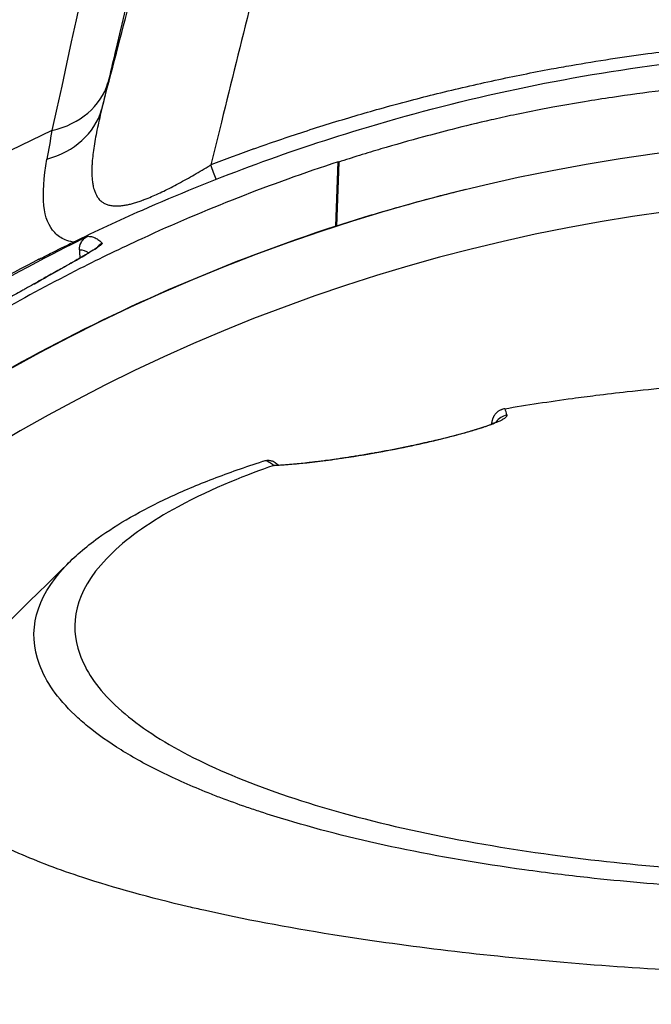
# Model space of a CAD drawing. Header units: millimetres. Extents: x 0 to 4378, y 0 to 2397.
# Tile 221 of 256: x 726 to 746, y 2207 to 2239. Entities that reach past the tile are written whole.
import ezdxf

# ---------------------------------------------------------------- set-up
doc = ezdxf.new("R2010")
doc.units = ezdxf.units.MM
doc.header["$LTSCALE"] = 0.2

# ---------------------------------------------------------------- blocks, each defined once
blk = doc.blocks.new('A$Ce3085cef')
for p, q in [((-18.223, 56.129), (-18.141, 58.211)), ((-18.127, 58.206), (-18.204, 56.135)), ((-18.127, 58.206), (-18.141, 58.211)), ((-18.223, 56.129), (-18.204, 56.135)), ((-26.206, 55.27), (-26.206, 55.27))]:
    blk.add_line(p, q)
for radius, start, end in [(86.413, 313.06048, 226.93952), (59, 311.98884, 228.01116), (65.256, 114.83037, 125.29036), (57.092, 313.6982, 226.3018)]:
    blk.add_arc((0, 0), radius, start, end)
for centre, major_axis, ratio, start_param, end_param in [((-28.484, 61.56), (2.919, -0.694), 0.795864, 5.271981, 6.239938), ((-28.691, 60.683), (2.921, -0.685), 0.819747, 5.290274, 6.237463), ((-18.019, 98.749), (10.279, 46.353), 0.024599, 2.597377, 2.636636), ((630.649, -1721.013), (2337.066, 894.74), 0.757275, 1.559671, 1.560265), ((-22.814, 59.53), (1.072, -2.802), 0.002347, 0.833567, 1.039569), ((-25.554, 55.133), (-0.351, -0.356), 0.999427, 4.377161, 4.853355), ((178.783, 5785.766), (155.25, 6287.432), 0.024677, 2.718092, 2.718196), ((-25.554, 55.133), (-0.351, -0.356), 0.999427, 4.877945, 4.878238), ((-12.618, 49.521), (-0.486, -0.116), 0.997252, 4.629129, 5.460146), ((-12.816, 50.027), (0.305, 0.13), 0.521676, 1.145879, 1.358336), ((-21.93, -397.596), (-9.688, -453.026), 0.011352, 3.300548, 3.300598), ((-16.875, 48.305), (-0.087, 0.492), 0.186346, 0, 0.125053), ((-20.231, 48.298), (0.504, -0.094), 0.468371, 2.110491, 2.42901), ((-17.669, 49.082), (-3.368, 0.401), 0.417962, 0.649788, 0.766913), ((-19.629, 47.985), (0.693, -0.344), 0.329696, 2.707499, 2.831937)]:
    blk.add_ellipse(centre, major_axis=major_axis, ratio=ratio, start_param=start_param, end_param=end_param)
for points, knots in [([(-25.799, 59.889), (-25.757, 60.052), (-25.714, 60.215), (-25.672, 60.378), (-25.048, 62.769), (-24.423, 65.161), (-23.798, 67.554), (-23.626, 68.214), (-23.453, 68.875), (-23.281, 69.535), (-22.828, 71.268), (-22.375, 73.002), (-21.922, 74.737), (-21.763, 75.345), (-21.604, 75.953), (-21.445, 76.562), (-21.139, 77.733), (-20.833, 78.905), (-20.527, 80.078), (-20.366, 80.695), (-20.204, 81.312), (-20.043, 81.929), (-19.913, 82.429), (-19.782, 82.929), (-19.651, 83.429)], [0, 0, 0, 0, 0.020822, 0.020822, 0.020822, 0.326008, 0.326008, 0.326008, 0.410231, 0.410231, 0.410231, 0.631192, 0.631192, 0.631192, 0.708655, 0.708655, 0.708655, 0.857866, 0.857866, 0.857866, 0.936375, 0.936375, 0.936375, 1, 1, 1, 1]), ([(-20.26, 83.429), (-20.717, 81.472), (-21.162, 79.566), (-21.814, 76.784), (-22.028, 75.869), (-22.346, 74.516), (-22.503, 73.844), (-22.686, 73.069), (-22.763, 72.738), (-22.815, 72.518), (-22.836, 72.427), (-23.299, 70.46), (-23.72, 68.672), (-24.554, 65.141), (-24.966, 63.402), (-25.442, 61.398), (-25.517, 61.081), (-25.592, 60.766)], [0, 0, 0, 0, 0.25, 0.25, 0.375, 0.375, 0.4375, 0.46875, 0.484375, 0.484375, 0.5, 0.5, 0.724684, 0.724684, 0.956231, 0.956231, 1, 1, 1, 1]), ([(-16.519, 81.513), (-16.542, 81.417), (-16.565, 81.321), (-16.588, 81.225), (-16.859, 80.063), (-17.147, 78.891), (-17.439, 77.708), (-17.631, 76.933), (-17.824, 76.153), (-18.016, 75.369), (-18.092, 75.057), (-18.169, 74.744), (-18.245, 74.43), (-18.548, 73.192), (-18.854, 71.943), (-19.164, 70.682), (-19.455, 69.495), (-19.75, 68.299), (-20.047, 67.092), (-20.659, 64.604), (-21.285, 62.073), (-21.922, 59.5), (-22.036, 59.039), (-22.15, 58.577), (-22.265, 58.113)], [0, 0, 0, 0, 0.013026, 0.013026, 0.013026, 0.1703679, 0.1703679, 0.1703679, 0.2735131, 0.2735131, 0.2735131, 0.3145401, 0.3145401, 0.3145401, 0.4765577, 0.4765577, 0.4765577, 0.6290801, 0.6290801, 0.6290801, 0.9436202, 0.9436202, 0.9436202, 0.9999956, 0.9999956, 0.9999956, 0.9999956]), ([(-20.874, 58.633), (-20.335, 58.825), (-19.796, 59.01), (-19.255, 59.186), (-18.705, 59.365), (-18.152, 59.536), (-17.596, 59.7), (-17.332, 59.778), (-17.067, 59.854), (-16.8, 59.928), (-16.468, 60.021), (-16.134, 60.111), (-15.8, 60.199), (-15.513, 60.274), (-15.225, 60.347), (-14.937, 60.419), (-14.315, 60.572), (-13.691, 60.717), (-13.066, 60.852), (-12.462, 60.982), (-11.857, 61.104), (-11.251, 61.216), (-11.037, 61.256), (-10.822, 61.294), (-10.608, 61.332), (-10.183, 61.406), (-9.757, 61.476), (-9.331, 61.541), (-8.929, 61.602), (-8.527, 61.66), (-8.125, 61.713), (-7.429, 61.804), (-6.732, 61.884), (-6.034, 61.952), (-5.802, 61.975), (-5.57, 61.996), (-5.337, 62.016), (-4.872, 62.056), (-4.407, 62.091), (-3.941, 62.121), (-3.246, 62.165), (-2.55, 62.197), (-1.853, 62.218), (-1.245, 62.236), (-0.636, 62.245), (-0.028, 62.245), (-0.021, 62.245), (-0.014, 62.245), (-0.006, 62.245), (0.943, 62.245), (1.894, 62.223), (2.845, 62.179), (3.659, 62.142), (4.472, 62.089), (5.285, 62.02), (5.407, 62.01), (5.529, 61.999), (5.652, 61.988), (6.605, 61.902), (7.556, 61.794), (8.503, 61.665), (9.198, 61.57), (9.891, 61.463), (10.58, 61.345), (10.83, 61.302), (11.079, 61.258), (11.327, 61.212), (12.248, 61.042), (13.165, 60.852), (14.079, 60.641), (14.651, 60.509), (15.221, 60.369), (15.79, 60.22), (16.103, 60.139), (16.415, 60.054), (16.726, 59.968), (16.767, 59.956), (16.808, 59.945), (16.848, 59.934), (17.188, 59.838), (17.526, 59.74), (17.864, 59.638), (18.192, 59.539), (18.518, 59.437), (18.844, 59.332), (19.156, 59.231), (19.467, 59.128), (19.778, 59.021), (20.069, 58.921), (20.36, 58.818), (20.65, 58.712), (20.724, 58.685), (20.799, 58.658), (20.873, 58.631)], [0, 0, 0, 0, 0.0403575, 0.0403575, 0.0403575, 0.0814017, 0.0814017, 0.0814017, 0.1008655, 0.1008655, 0.1008655, 0.1251658, 0.1251658, 0.1251658, 0.1460549, 0.1460549, 0.1460549, 0.1910463, 0.1910463, 0.1910463, 0.2344503, 0.2344503, 0.2344503, 0.2497694, 0.2497694, 0.2497694, 0.2801504, 0.2801504, 0.2801504, 0.3087587, 0.3087587, 0.3087587, 0.3582127, 0.3582127, 0.3582127, 0.3746347, 0.3746347, 0.3746347, 0.4075251, 0.4075251, 0.4075251, 0.4566283, 0.4566283, 0.4566283, 0.49949, 0.49949, 0.49949, 0.5, 0.5, 0.5, 0.5668684, 0.5668684, 0.5668684, 0.6240877, 0.6240877, 0.6240877, 0.6327111, 0.6327111, 0.6327111, 0.6999244, 0.6999244, 0.6999244, 0.749283, 0.749283, 0.749283, 0.7671378, 0.7671378, 0.7671378, 0.8333521, 0.8333521, 0.8333521, 0.8748395, 0.8748395, 0.8748395, 0.8976407, 0.8976407, 0.8976407, 0.9006059, 0.9006059, 0.9006059, 0.9254544, 0.9254544, 0.9254544, 0.949585, 0.949585, 0.949585, 0.9726957, 0.9726957, 0.9726957, 0.9944211, 0.9944211, 0.9944211, 1, 1, 1, 1]), ([(-27.823, 55.059), (-27.823, 55.059), (-27.823, 55.059), (-27.823, 55.059), (-27.823, 55.059), (-27.823, 55.059), (-27.823, 55.06), (-27.823, 55.06), (-27.823, 55.06), (-27.822, 55.06), (-27.822, 55.06), (-27.821, 55.061), (-27.82, 55.061), (-27.816, 55.063), (-27.812, 55.065), (-27.8, 55.071), (-27.791, 55.076), (-27.755, 55.094), (-27.728, 55.108), (-27.62, 55.163), (-27.539, 55.205), (-27.213, 55.369), (-26.967, 55.491), (-25.982, 55.972), (-25.235, 56.319), (-22.21, 57.653), (-19.863, 58.528), (-14.338, 60.206), (-11.083, 60.921), (-5.188, 61.697), (-2.55, 61.87), (4.283, 61.861), (8.519, 61.395), (16.752, 59.636), (20.816, 58.294), (25.646, 56.155), (27.598, 55.199), (27.602, 55.197)], [0, 0, 0, 0, 0.00005, 0.00005, 0.000069, 0.000069, 0.000123, 0.000123, 0.000163, 0.000163, 0.000283, 0.000283, 0.000643, 0.000643, 0.001723, 0.001723, 0.004963, 0.004963, 0.014683, 0.014683, 0.043843, 0.043843, 0.131324, 0.131324, 0.39381, 0.39381, 1.182554, 1.182554, 2.199358, 2.199358, 2.986629, 2.986629, 4.249117, 4.249117, 5.58237, 5.58237, 5.929793, 5.929793, 5.929793, 5.929793]), ([(-2.91, 60.972), (-3.361, 60.944), (-3.812, 60.91), (-4.71, 60.835), (-5.159, 60.793), (-5.907, 60.718), (-6.205, 60.687), (-6.894, 60.61), (-7.302, 60.562), (-8.225, 60.446), (-8.753, 60.374), (-9.576, 60.252), (-9.875, 60.205), (-10.517, 60.1), (-10.858, 60.041), (-11.346, 59.951), (-11.495, 59.923), (-11.923, 59.84), (-12.199, 59.784), (-12.718, 59.674), (-12.959, 59.621), (-13.626, 59.468), (-14.05, 59.366), (-14.756, 59.187), (-15.087, 59.099), (-15.824, 58.899), (-16.32, 58.759), (-16.97, 58.567), (-17.223, 58.491), (-17.571, 58.384), (-17.724, 58.335), (-17.902, 58.278), (-18.015, 58.242), (-18.127, 58.206)], [0.000001, 0.000001, 0.000001, 0.000001, 0.135997, 0.135997, 0.271657, 0.271657, 0.361911, 0.361911, 0.480229, 0.480229, 0.640596, 0.640596, 0.732884, 0.732884, 0.838292, 0.838292, 0.884268, 0.884268, 0.970651, 0.970651, 1.046287, 1.046287, 1.180396, 1.180396, 1.280001, 1.280001, 1.427802, 1.427802, 1.496013, 1.496013, 1.532259, 1.532259, 1.59494, 1.59494, 1.59494, 1.59494]), ([(-25.799, 59.889), (-25.827, 59.775), (-25.854, 59.665), (-25.903, 59.449), (-25.926, 59.344), (-25.968, 59.138), (-25.988, 59.037), (-26.023, 58.841), (-26.038, 58.745), (-26.065, 58.558), (-26.077, 58.468), (-26.095, 58.293), (-26.102, 58.207), (-26.108, 58.105), (-26.109, 58.083), (-26.11, 58.059), (-26.11, 58.056), (-26.113, 57.998), (-26.114, 57.946), (-26.114, 57.84), (-26.112, 57.787), (-26.106, 57.681), (-26.102, 57.628), (-26.09, 57.533), (-26.083, 57.491), (-26.063, 57.39), (-26.048, 57.334), (-26.024, 57.263), (-26.017, 57.244), (-25.997, 57.192), (-25.982, 57.16), (-25.963, 57.125), (-25.96, 57.12), (-25.955, 57.111), (-25.952, 57.106), (-25.947, 57.098), (-25.944, 57.093), (-25.938, 57.084), (-25.935, 57.079), (-25.928, 57.069), (-25.925, 57.064), (-25.918, 57.055), (-25.916, 57.052), (-25.888, 57.013), (-25.858, 56.981), (-25.802, 56.93), (-25.777, 56.911), (-25.718, 56.874), (-25.685, 56.857), (-25.613, 56.829), (-25.574, 56.817), (-25.492, 56.8), (-25.448, 56.794), (-25.385, 56.789), (-25.369, 56.788), (-25.307, 56.786), (-25.261, 56.787), (-25.166, 56.794), (-25.116, 56.8), (-25.02, 56.815), (-24.976, 56.823), (-24.91, 56.838), (-24.888, 56.843), (-24.845, 56.853), (-24.822, 56.859), (-24.777, 56.872), (-24.754, 56.878), (-24.707, 56.892), (-24.683, 56.899), (-24.635, 56.914), (-24.611, 56.922), (-24.563, 56.939), (-24.539, 56.947), (-24.49, 56.964), (-24.466, 56.973), (-24.435, 56.985), (-24.427, 56.988), (-24.378, 57.006), (-24.335, 57.023), (-24.221, 57.07), (-24.148, 57.101), (-23.999, 57.167), (-23.923, 57.202), (-23.769, 57.275), (-23.691, 57.314), (-23.533, 57.394), (-23.452, 57.435), (-23.286, 57.524), (-23.2, 57.57), (-23.03, 57.664), (-22.947, 57.711), (-22.779, 57.807), (-22.695, 57.857), (-22.524, 57.957), (-22.439, 58.008), (-22.324, 58.078), (-22.295, 58.095), (-22.266, 58.113)], [0, 0, 0, 0, 0.037622, 0.037622, 0.0758225, 0.0758225, 0.1146667, 0.1146667, 0.1546158, 0.1546158, 0.1953043, 0.1953043, 0.2372167, 0.2372167, 0.2482883, 0.2482883, 0.25, 0.25, 0.2789479, 0.2789479, 0.3103941, 0.3103941, 0.3448365, 0.3448365, 0.375, 0.375, 0.4204445, 0.4204445, 0.4375, 0.4375, 0.46875, 0.46875, 0.4748832, 0.4748832, 0.4812636, 0.4812636, 0.4873027, 0.4873027, 0.4928442, 0.4928442, 0.4977306, 0.4977306, 0.5, 0.5, 0.5266855, 0.5266855, 0.5467358, 0.5467358, 0.5695572, 0.5695572, 0.5927898, 0.5927898, 0.616565, 0.616565, 0.625, 0.625, 0.6469646, 0.6469646, 0.669024, 0.669024, 0.6875, 0.6875, 0.6956501, 0.6956501, 0.7036705, 0.7036705, 0.7116646, 0.7116646, 0.7197224, 0.7197224, 0.7280913, 0.7280913, 0.7367918, 0.7367918, 0.7465308, 0.7465308, 0.75, 0.75, 0.7692387, 0.7692387, 0.7999551, 0.7999551, 0.8296056, 0.8296056, 0.8583297, 0.8583297, 0.8862362, 0.8862362, 0.9146772, 0.9146772, 0.9408841, 0.9408841, 0.9665992, 0.9665992, 0.9916647, 0.9916647, 1, 1, 1, 1]), ([(-26.714, 55.614), (-26.819, 55.635), (-26.91, 55.662), (-27.107, 55.745), (-27.221, 55.822), (-27.696, 56.318), (-27.782, 57.075), (-27.566, 58.303)], [0.3138372, 0.3138372, 0.3138372, 0.3138372, 0.375, 0.375, 0.5, 0.5, 1, 1, 1, 1]), ([(-18.141, 58.211), (-19.242, 57.854), (-20.322, 57.465), (-22.435, 56.637), (-23.474, 56.195), (-25.175, 55.413), (-25.843, 55.09), (-27.375, 54.314), (-28.231, 53.853), (-30.19, 52.734), (-31.273, 52.066), (-33.721, 50.447), (-35.059, 49.475), (-36.659, 48.211), (-36.977, 47.955), (-38.472, 46.724), (-39.598, 45.72), (-41.475, 43.915), (-42.25, 43.126), (-44.111, 41.12), (-45.163, 39.884), (-47.139, 37.364), (-48.064, 36.08), (-48.929, 34.776)], [0, 0, 0, 0, 0.36371, 0.36371, 0.725023, 0.725023, 0.964251, 0.964251, 1.282808, 1.282808, 1.706122, 1.706122, 2.270542, 2.270542, 2.412652, 2.412652, 2.94517, 2.94517, 3.344589, 3.344589, 3.942997, 3.942997, 4.541116, 4.541116, 4.541116, 4.541116]), ([(-14.013, 57.312), (-14.128, 57.285), (-14.244, 57.257), (-14.546, 57.184), (-14.733, 57.138), (-15.288, 56.991), (-15.656, 56.891), (-16.39, 56.685), (-16.756, 56.581), (-17.303, 56.419), (-17.484, 56.365), (-17.845, 56.251), (-18.025, 56.194), (-18.204, 56.135)], [-0.2380818, -0.2380818, -0.2380818, -0.2380818, -0.21875, -0.21875, -0.1875, -0.1875, -0.125, -0.125, -0.0625, -0.0625, -0.03125, -0.03125, 0, 0, 0, 0]), ([(-18.223, 56.129), (-19.977, 55.558), (-21.681, 54.911), (-24.981, 53.491), (-26.575, 52.716), (-31.176, 50.225), (-33.996, 48.341), (-39.148, 44.271), (-41.482, 42.084), (-45.671, 37.494), (-47.528, 35.092), (-49.171, 32.62)], [-1, -1, -1, -1, -0.875, -0.875, -0.75, -0.75, -0.5, -0.5, -0.25, -0.25, 0, 0, 0, 0]), ([(-34.255, 51.079), (-33.27, 51.771), (-31.838, 52.727), (-28.196, 54.856), (-26.708, 55.579), (-26.252, 55.802)], [0.000001, 0.000001, 0.000001, 0.000001, 0.4227583, 0.4227583, 0.9030819, 0.9030819, 0.9030819, 0.9030819]), ([(-26.514, 55.365), (-26.517, 55.446), (-26.499, 55.525), (-26.44, 55.641), (-26.409, 55.682), (-26.356, 55.733), (-26.337, 55.75), (-26.297, 55.778), (-26.276, 55.79), (-26.252, 55.802)], [0, 0, 0, 0, 0.0590346, 0.0590346, 0.0975821, 0.0975821, 0.1150814, 0.1150814, 0.1296963, 0.1296963, 0.1296963, 0.1296963]), ([(-26.252, 55.802), (-26.209, 55.805), (-26.166, 55.802), (-26.083, 55.784), (-26.043, 55.77), (-25.963, 55.732), (-25.925, 55.708), (-25.849, 55.651), (-25.811, 55.618), (-25.775, 55.581)], [0, 0, 0, 0, 0.255884, 0.255884, 0.506619, 0.506619, 0.753309, 0.753309, 1, 1, 1, 1]), ([(-25.775, 55.581), (-25.769, 55.575), (-25.774, 55.565), (-25.803, 55.534), (-25.827, 55.514), (-25.894, 55.466), (-25.937, 55.437), (-26.041, 55.37), (-26.102, 55.332), (-26.183, 55.284), (-26.193, 55.278), (-26.204, 55.272), (-26.248, 55.245), (-26.303, 55.213), (-26.378, 55.169), (-26.388, 55.163), (-26.398, 55.157), (-26.463, 55.12), (-26.524, 55.084), (-26.584, 55.05), (-26.69, 54.989), (-26.805, 54.924), (-26.927, 54.855), (-27.018, 54.804), (-27.113, 54.751), (-27.352, 54.616), (-27.501, 54.533), (-27.687, 54.429), (-27.719, 54.411), (-27.751, 54.393), (-27.915, 54.302), (-28.085, 54.206), (-28.299, 54.086), (-28.336, 54.065), (-28.374, 54.044), (-28.534, 53.954), (-28.696, 53.863), (-28.859, 53.77), (-29.081, 53.644), (-29.307, 53.516), (-29.612, 53.342), (-29.688, 53.298), (-29.763, 53.255), (-29.902, 53.175), (-30.031, 53.101), (-30.178, 53.017), (-30.206, 53), (-30.233, 52.984), (-30.387, 52.896), (-30.547, 52.803), (-30.734, 52.694), (-30.753, 52.683), (-30.772, 52.673), (-30.97, 52.557), (-31.172, 52.439), (-31.378, 52.318), (-31.432, 52.287), (-31.492, 52.252), (-31.626, 52.173), (-31.699, 52.13), (-31.778, 52.083), (-31.858, 52.036), (-31.929, 51.994), (-32.015, 51.944), (-32.037, 51.931), (-32.058, 51.918), (-32.085, 51.902), (-32.119, 51.882), (-32.162, 51.857), (-32.332, 51.756), (-32.492, 51.662), (-32.655, 51.566), (-32.668, 51.558), (-32.681, 51.551), (-32.836, 51.459), (-32.998, 51.365), (-33.164, 51.268), (-33.253, 51.216), (-33.333, 51.169), (-33.466, 51.091), (-33.521, 51.06), (-33.569, 51.032), (-33.607, 51.01), (-33.638, 50.992), (-33.673, 50.972), (-33.684, 50.966), (-33.691, 50.961), (-33.729, 50.939), (-33.77, 50.917), (-33.812, 50.893), (-33.894, 50.846), (-33.968, 50.805), (-34.082, 50.743), (-34.125, 50.72), (-34.164, 50.699), (-34.232, 50.663), (-34.291, 50.634), (-34.365, 50.601), (-34.386, 50.592), (-34.406, 50.584), (-34.439, 50.571), (-34.463, 50.565), (-34.491, 50.566), (-34.495, 50.573), (-34.489, 50.588)], [0, 0, 0, 0, 0.03125, 0.03125, 0.061049, 0.061049, 0.090899, 0.090899, 0.120824, 0.120824, 0.125, 0.125, 0.125, 0.140489, 0.140489, 0.142857, 0.142857, 0.142857, 0.160714, 0.160714, 0.160714, 0.1875, 0.1875, 0.1875, 0.210358, 0.210358, 0.243287, 0.243287, 0.25, 0.25, 0.25, 0.275832, 0.275832, 0.28125, 0.28125, 0.28125, 0.3125, 0.3125, 0.3125, 0.35959, 0.35959, 0.375, 0.375, 0.375, 0.403754, 0.403754, 0.410714, 0.410714, 0.410714, 0.442869, 0.442869, 0.446429, 0.446429, 0.446429, 0.5, 0.5, 0.5, 0.518047, 0.518047, 0.535714, 0.535714, 0.535714, 0.552984, 0.552984, 0.559524, 0.559524, 0.559524, 0.571429, 0.571429, 0.571429, 0.637279, 0.637279, 0.642857, 0.642857, 0.642857, 0.696429, 0.696429, 0.696429, 0.725471, 0.725471, 0.75, 0.75, 0.75, 0.76604, 0.76604, 0.775, 0.775, 0.775, 0.8, 0.8, 0.8, 0.828752, 0.828752, 0.85, 0.85, 0.85, 0.900603, 0.900603, 0.925, 0.925, 0.925, 0.9625, 0.9625, 1, 1, 1, 1]), ([(-27.999, 54.254), (-27.99, 54.26), (-27.98, 54.265), (-27.68, 54.433), (-27.395, 54.593), (-26.948, 54.844), (-26.768, 54.946), (-26.439, 55.134), (-26.295, 55.219), (-26.054, 55.364), (-25.966, 55.422), (-25.919, 55.456), (-25.914, 55.461), (-25.914, 55.461)], [1.3230114, 1.3230114, 1.3230114, 1.3230114, 1.3262755, 1.3262755, 1.4285925, 1.4285925, 1.5126474, 1.5126474, 1.6085707, 1.6085707, 1.7236306, 1.7236306, 1.7555365, 1.7555365, 1.7555365, 1.7555365]), ([(-27.823, 55.06), (-29.962, 53.963), (-31.997, 52.76), (-34.997, 50.749), (-36.036, 50.003), (-37.793, 48.656), (-38.526, 48.065), (-39.775, 47.013), (-40.299, 46.555), (-41.197, 45.742), (-41.575, 45.391), (-42.227, 44.77), (-42.503, 44.502), (-43.184, 43.828), (-43.584, 43.42), (-44.175, 42.801), (-44.369, 42.594), (-44.659, 42.282), (-44.754, 42.178), (-44.913, 42.005), (-45.116, 41.781), (-45.135, 41.76)], [-0.7740808, -0.7740808, -0.7740808, -0.7740808, -0.5327062, -0.5327062, -0.3979983, -0.3979983, -0.2969518, -0.2969518, -0.2212528, -0.2212528, -0.1644969, -0.1644969, -0.1220109, -0.1220109, -0.0582532, -0.0582532, -0.0264379, -0.0264379, -0.0105309, -0.0105309, -0.000001, -0.000001, -0.000001, -0.000001]), ([(-12.752, 50.226), (-12.397, 50.287), (-12.037, 50.345), (-11.307, 50.457), (-10.937, 50.51), (-10.312, 50.595), (-10.058, 50.628), (-9.473, 50.701), (-9.135, 50.741), (-8.334, 50.83), (-7.873, 50.877), (-7.147, 50.945), (-6.877, 50.969), (-5.648, 51.072), (-4.674, 51.136), (-2.707, 51.23), (-1.714, 51.259), (-0.601, 51.269), (-0.363, 51.271), (-0.124, 51.272), (-0.005, 51.272)], [-1.261439, -1.261439, -1.261439, -1.261439, -1.140195, -1.140195, -1.01884, -1.01884, -0.93726, -0.93726, -0.82614, -0.82614, -0.678348, -0.678348, -0.595135, -0.595135, -0.298194, -0.298194, 0, 0, 0.035566, 0.071132, 0.071132, 0.071132, 0.071132]), ([(-12.692, 50.014), (-12.691, 50.008), (-12.691, 50.001), (-12.694, 49.987), (-12.698, 49.98), (-12.707, 49.965), (-12.714, 49.957), (-12.73, 49.941), (-12.739, 49.932), (-12.761, 49.915), (-12.774, 49.906), (-12.802, 49.888), (-12.818, 49.879), (-12.847, 49.863), (-12.86, 49.856), (-12.887, 49.842), (-12.901, 49.835), (-12.936, 49.818), (-12.959, 49.808), (-13.008, 49.786), (-13.034, 49.775), (-13.088, 49.753), (-13.116, 49.742), (-13.174, 49.72), (-13.203, 49.709), (-13.266, 49.686), (-13.301, 49.674), (-13.37, 49.65), (-13.405, 49.638), (-13.445, 49.625), (-13.449, 49.624), (-13.476, 49.615), (-13.5, 49.607), (-13.547, 49.592), (-13.571, 49.584), (-13.62, 49.569), (-13.645, 49.561), (-13.682, 49.549), (-13.694, 49.546), (-13.732, 49.534), (-13.758, 49.526), (-13.811, 49.511), (-13.838, 49.503), (-13.882, 49.49), (-13.899, 49.485), (-13.942, 49.473), (-13.967, 49.465), (-14.019, 49.451), (-14.045, 49.443), (-14.097, 49.429), (-14.123, 49.422), (-14.177, 49.407), (-14.203, 49.4), (-14.258, 49.385), (-14.286, 49.378), (-14.325, 49.367), (-14.336, 49.364), (-14.375, 49.354), (-14.404, 49.346), (-14.463, 49.331), (-14.493, 49.323), (-14.533, 49.313), (-14.542, 49.311), (-14.609, 49.294), (-14.668, 49.279), (-14.787, 49.249), (-14.846, 49.235), (-14.932, 49.214), (-14.958, 49.208), (-15.008, 49.196), (-15.031, 49.191), (-15.076, 49.18), (-15.099, 49.175), (-15.128, 49.168), (-15.135, 49.167), (-15.164, 49.16), (-15.186, 49.155), (-15.232, 49.144), (-15.255, 49.139), (-15.303, 49.128), (-15.327, 49.123), (-15.377, 49.111), (-15.403, 49.106), (-15.438, 49.098), (-15.447, 49.096), (-15.497, 49.085), (-15.538, 49.076), (-15.638, 49.054), (-15.696, 49.041), (-15.76, 49.028), (-15.764, 49.027), (-15.788, 49.022), (-15.806, 49.018), (-15.842, 49.01), (-15.86, 49.007), (-15.895, 48.999), (-15.913, 48.996), (-15.949, 48.988), (-15.966, 48.985), (-16.003, 48.977), (-16.021, 48.973), (-16.056, 48.966), (-16.073, 48.963), (-16.226, 48.932), (-16.363, 48.905), (-16.637, 48.852), (-16.775, 48.827), (-16.933, 48.799), (-16.953, 48.795), (-16.973, 48.792)], [0, 0, 0, 0, 0.038115, 0.038115, 0.075605, 0.075605, 0.112655, 0.112655, 0.149359, 0.149359, 0.186016, 0.186016, 0.222871, 0.222871, 0.25, 0.25, 0.275957, 0.275957, 0.314389, 0.314389, 0.352947, 0.352947, 0.390327, 0.390327, 0.425518, 0.425518, 0.462759, 0.462759, 0.49675, 0.49675, 0.5, 0.5, 0.521578, 0.521578, 0.543031, 0.543031, 0.564061, 0.564061, 0.573987, 0.573987, 0.594266, 0.594266, 0.613774, 0.613774, 0.625, 0.625, 0.642214, 0.642214, 0.659554, 0.659554, 0.67675, 0.67675, 0.693701, 0.693701, 0.7101, 0.7101, 0.716202, 0.716202, 0.731672, 0.731672, 0.746156, 0.746156, 0.75, 0.75, 0.776323, 0.776323, 0.801617, 0.801617, 0.8125, 0.8125, 0.822297, 0.822297, 0.832341, 0.832341, 0.835296, 0.835296, 0.845222, 0.845222, 0.854706, 0.854706, 0.863836, 0.863836, 0.872439, 0.872439, 0.875, 0.875, 0.887583, 0.887583, 0.904963, 0.904963, 0.90625, 0.90625, 0.911965, 0.911965, 0.917839, 0.917839, 0.923591, 0.923591, 0.928893, 0.928893, 0.933682, 0.933682, 0.9375, 0.9375, 0.966767, 0.966767, 0.995836, 0.995836, 1, 1, 1, 1]), ([(-12.818, 50.21), (-12.829, 50.207), (-12.841, 50.203), (-12.853, 50.199), (-12.864, 50.195), (-12.876, 50.19), (-12.888, 50.184), (-12.9, 50.179), (-12.912, 50.173), (-12.924, 50.166), (-12.936, 50.159), (-12.948, 50.152), (-12.96, 50.144), (-12.972, 50.135), (-12.984, 50.126), (-12.996, 50.117), (-13.006, 50.108), (-13.015, 50.1), (-13.025, 50.091), (-13.034, 50.082), (-13.042, 50.073), (-13.05, 50.064), (-13.052, 50.062), (-13.054, 50.06), (-13.056, 50.058), (-13.063, 50.049), (-13.07, 50.041), (-13.076, 50.033), (-13.08, 50.028), (-13.083, 50.023), (-13.086, 50.019), (-13.089, 50.015), (-13.092, 50.011), (-13.095, 50.007), (-13.097, 50.003), (-13.1, 49.999), (-13.103, 49.994), (-13.105, 49.99), (-13.108, 49.985), (-13.111, 49.98), (-13.114, 49.975), (-13.117, 49.97), (-13.12, 49.964), (-13.123, 49.958), (-13.126, 49.951), (-13.13, 49.944), (-13.133, 49.938), (-13.136, 49.93), (-13.14, 49.922), (-13.143, 49.914), (-13.146, 49.906), (-13.15, 49.896), (-13.154, 49.883), (-13.158, 49.869), (-13.162, 49.857), (-13.165, 49.845), (-13.167, 49.833), (-13.169, 49.823), (-13.172, 49.812), (-13.173, 49.802), (-13.174, 49.793), (-13.175, 49.784), (-13.176, 49.776), (-13.177, 49.769), (-13.177, 49.762), (-13.178, 49.755), (-13.178, 49.75), (-13.178, 49.746), (-13.178, 49.742), (-13.178, 49.74), (-13.178, 49.738), (-13.178, 49.737), (-13.178, 49.737)], [0.0000537, 0.0000537, 0.0000537, 0.0000537, 0.0626256, 0.0626256, 0.0626256, 0.1211164, 0.1211164, 0.1211164, 0.1818499, 0.1818499, 0.1818499, 0.243274, 0.243274, 0.243274, 0.3089338, 0.3089338, 0.3089338, 0.3673948, 0.3673948, 0.3673948, 0.4262297, 0.4262297, 0.4262297, 0.4407607, 0.4407607, 0.4407607, 0.5, 0.5, 0.5, 0.534744, 0.534744, 0.534744, 0.5713232, 0.5713232, 0.5713232, 0.6072655, 0.6072655, 0.6072655, 0.6407709, 0.6407709, 0.6407709, 0.6705082, 0.6705082, 0.6705082, 0.6985535, 0.6985535, 0.6985535, 0.7242768, 0.7242768, 0.7242768, 0.7486189, 0.7486189, 0.7486189, 0.783676, 0.783676, 0.783676, 0.8192693, 0.8192693, 0.8192693, 0.8568548, 0.8568548, 0.8568548, 0.8946411, 0.8946411, 0.8946411, 0.9370394, 0.9370394, 0.9370394, 0.9773546, 0.9773546, 0.9773546, 0.9999993, 0.9999993, 0.9999993, 0.9999993]), ([(-16.962, 48.797), (-16.614, 48.859), (-16.25, 48.929), (-15.568, 49.071), (-15.24, 49.145), (-14.647, 49.287), (-14.374, 49.358), (-13.887, 49.493), (-13.672, 49.559), (-13.301, 49.682), (-13.153, 49.741), (-13.016, 49.805), (-12.984, 49.825), (-12.98, 49.828), (-12.98, 49.828), (-12.98, 49.828)], [0, 0, 0, 0, 0.1080701, 0.1080701, 0.2113878, 0.2113878, 0.313987, 0.313987, 0.4245448, 0.4245448, 0.5528609, 0.5528609, 0.6252612, 0.6252612, 0.6304092, 0.6304092, 0.6304092, 0.6304092]), ([(-16.973, 48.792), (-17.047, 48.778), (-17.12, 48.766), (-17.267, 48.741), (-17.34, 48.728), (-17.472, 48.706), (-17.531, 48.697), (-17.622, 48.682), (-17.654, 48.677), (-17.719, 48.667), (-17.752, 48.662), (-17.818, 48.651), (-17.851, 48.646), (-17.916, 48.636), (-17.949, 48.631), (-17.997, 48.624), (-18.012, 48.622), (-18.062, 48.615), (-18.095, 48.61), (-18.156, 48.601), (-18.184, 48.597), (-18.304, 48.58), (-18.397, 48.567), (-18.494, 48.554), (-18.499, 48.553), (-18.568, 48.544), (-18.631, 48.536), (-18.752, 48.52), (-18.81, 48.513), (-18.888, 48.504), (-18.909, 48.501), (-18.936, 48.498), (-18.943, 48.497), (-18.966, 48.494), (-18.984, 48.492), (-19.02, 48.488), (-19.039, 48.486), (-19.074, 48.482), (-19.092, 48.48), (-19.128, 48.476), (-19.145, 48.474), (-19.16, 48.472), (-19.161, 48.472), (-19.245, 48.463), (-19.327, 48.454), (-19.489, 48.438), (-19.57, 48.43), (-19.671, 48.421), (-19.693, 48.42), (-19.774, 48.413), (-19.832, 48.408), (-19.944, 48.4), (-19.997, 48.396), (-20.099, 48.39), (-20.148, 48.387), (-20.215, 48.384), (-20.235, 48.383), (-20.255, 48.383)], [0, 0, 0, 0, 0.0447982, 0.0447982, 0.0890691, 0.0890691, 0.125, 0.125, 0.1438235, 0.1438235, 0.162372, 0.162372, 0.1809558, 0.1809558, 0.1998559, 0.1998559, 0.2090035, 0.2090035, 0.2302048, 0.2302048, 0.25, 0.25, 0.321519, 0.321519, 0.3256794, 0.3256794, 0.375, 0.375, 0.4207665, 0.4207665, 0.4375, 0.4375, 0.442409, 0.442409, 0.4555352, 0.4555352, 0.4686943, 0.4686943, 0.4824178, 0.4824178, 0.4990105, 0.4990105, 0.5, 0.5, 0.60237, 0.60237, 0.708141, 0.708141, 0.7377626, 0.7377626, 0.8181353, 0.8181353, 0.8954072, 0.8954072, 0.9686926, 0.9686926, 0.9999993, 0.9999993, 0.9999993, 0.9999993]), ([(-20.169, 48.398), (-19.867, 48.41), (-19.467, 48.443), (-18.764, 48.524), (-18.522, 48.554), (-17.867, 48.646), (-17.421, 48.716), (-16.962, 48.797)], [0, 0, 0, 0, 0.198511, 0.198511, 0.2907764, 0.2907764, 0.4329797, 0.4329797, 0.4329797, 0.4329797]), ([(-3.068, 34.595), (-3.668, 34.611), (-4.265, 34.632), (-5.453, 34.687), (-6.043, 34.719), (-7.802, 34.834), (-8.955, 34.934), (-10.401, 35.092), (-10.72, 35.129), (-11.399, 35.212), (-11.757, 35.259), (-14.956, 35.702), (-17.555, 36.245), (-20.086, 37.001), (-20.372, 37.091), (-20.806, 37.233), (-20.951, 37.282), (-21.386, 37.431), (-21.667, 37.533), (-22.078, 37.689), (-22.214, 37.742), (-22.616, 37.902), (-22.875, 38.011), (-23.38, 38.234), (-23.623, 38.348), (-24.334, 38.698), (-24.772, 38.94), (-25.566, 39.435), (-25.923, 39.688), (-26.39, 40.07), (-26.532, 40.195), (-26.943, 40.587), (-27.18, 40.858), (-27.561, 41.401), (-27.705, 41.673), (-28.21, 43.034), (-27.932, 44.102), (-26.684, 45.435), (-26.325, 45.745), (-25.276, 46.502), (-24.509, 46.941), (-23.172, 47.563), (-22.696, 47.765), (-21.684, 48.155), (-21.147, 48.343), (-20.583, 48.524)], [0.000007, 0.000007, 0.000007, 0.000007, 0.181296, 0.181296, 0.36259, 0.36259, 0.725449, 0.725449, 0.829256, 0.829256, 0.94777, 0.94777, 1.897123, 1.897123, 2.023549, 2.023549, 2.087146, 2.087146, 2.219428, 2.219428, 2.286205, 2.286205, 2.420452, 2.420452, 2.555207, 2.555207, 2.82874, 2.82874, 3.100813, 3.100813, 3.232046, 3.232046, 3.509604, 3.509604, 3.78222, 3.78222, 4.864201, 4.864201, 5.199734, 5.199734, 5.702448, 5.702448, 5.953638, 5.953638, 6.20439, 6.20439, 6.20439, 6.20439]), ([(-20.168, 48.47), (-20.168, 48.471), (-20.169, 48.471), (-20.17, 48.471), (-20.178, 48.477), (-20.186, 48.482), (-20.195, 48.488), (-20.212, 48.497), (-20.229, 48.506), (-20.246, 48.514), (-20.263, 48.521), (-20.281, 48.528), (-20.299, 48.533), (-20.317, 48.538), (-20.335, 48.542), (-20.352, 48.545), (-20.37, 48.548), (-20.388, 48.55), (-20.406, 48.55), (-20.421, 48.551), (-20.437, 48.55), (-20.452, 48.549)], [0.4993824, 0.4993824, 0.4993824, 0.4993824, 0.5027287, 0.5027287, 0.5027287, 0.5489876, 0.5489876, 0.5489876, 0.6388096, 0.6388096, 0.6388096, 0.7297889, 0.7297889, 0.7297889, 0.8215701, 0.8215701, 0.8215701, 0.9155073, 0.9155073, 0.9155073, 0.9999674, 0.9999674, 0.9999674, 0.9999674]), ([(-20.255, 48.383), (-21.01, 48.116), (-22.192, 47.665), (-24.189, 46.586), (-24.9, 46.089), (-26.59, 44.481), (-26.831, 43.434), (-26.422, 41.958), (-26.112, 41.43), (-25.401, 40.665), (-25.124, 40.414), (-23.552, 39.188), (-21.686, 38.296), (-17.01, 36.803), (-14.253, 36.209), (-9.899, 35.616), (-8.544, 35.472), (-6.043, 35.275), (-4.914, 35.21), (-2.968, 35.135), (-2.15, 35.114), (-0.896, 35.097), (-0.455, 35.094), (-0.009, 35.094)], [-5.832325, -5.832325, -5.832325, -5.832325, -5.274421, -5.274421, -4.846437, -4.846437, -3.928454, -3.928454, -3.418934, -3.418934, -3.165574, -3.165574, -2.150485, -2.150485, -1.152487, -1.152487, -0.72343, -0.72343, -0.378701, -0.378701, -0.13356, -0.13356, -0.000001, -0.000001, -0.000001, -0.000001]), ([(-3.068, 31.874), (-4.439, 31.91), (-5.808, 31.972), (-8.47, 32.125), (-9.783, 32.216), (-13.644, 32.554), (-16.08, 32.851), (-19.809, 33.448), (-21.202, 33.712), (-22.656, 34.038), (-22.82, 34.075), (-24.241, 34.407), (-25.385, 34.724), (-27.165, 35.31), (-27.855, 35.57), (-28.928, 36.041), (-29.343, 36.247), (-30.266, 36.768), (-30.722, 37.087), (-31.166, 37.495), (-31.248, 37.576), (-31.438, 37.782), (-31.537, 37.908), (-31.703, 38.145), (-31.779, 38.268), (-31.839, 38.388)], [0.000007, 0.000007, 0.000007, 0.000007, 0.414147, 0.414147, 0.825596, 0.825596, 1.635283, 1.635283, 2.172697, 2.172697, 2.241989, 2.241989, 2.778153, 2.778153, 3.175709, 3.175709, 3.471349, 3.471349, 3.90974, 3.90974, 4.0185, 4.0185, 4.183321, 4.183321, 4.345382, 4.345382, 4.345382, 4.345382])]:
    blk.add_open_spline(points, degree=3, knots=knots)
for points in [[(-22.53, 81.466), (-24.117, 74.261), (-25.725, 66.92), (-27.403, 59.223)], [(-25.592, 60.766), (-25.664, 60.466), (-25.733, 60.173), (-25.799, 59.889)], [(-26.514, 55.365), (-26.411, 55.369), (-26.309, 55.337), (-26.208, 55.271)], [(-12.752, 50.226), (-12.732, 50.17), (-12.713, 50.101), (-12.692, 50.014)], [(-13.18, 49.732), (-13.179, 49.747), (-13.178, 49.761), (-13.176, 49.775)], [(-13.177, 49.734), (-13.178, 49.735), (-13.178, 49.736), (-13.178, 49.737)], [(-20.168, 48.47), (-20.135, 48.448), (-20.101, 48.425), (-20.065, 48.403)], [(-20.21, 48.393), (-20.197, 48.395), (-20.183, 48.397), (-20.169, 48.397)], [(-31.283, 40.773), (-29.804, 42.333), (-28.289, 43.847), (-26.798, 45.305)]]:
    blk.add_open_spline(points, degree=3)

msp = doc.modelspace()

# ---------------------------------------------------------------- block references
msp.add_blockref('A$Ce3085cef', (754.283, 2176.398))

doc.saveas('drawing.dxf')
